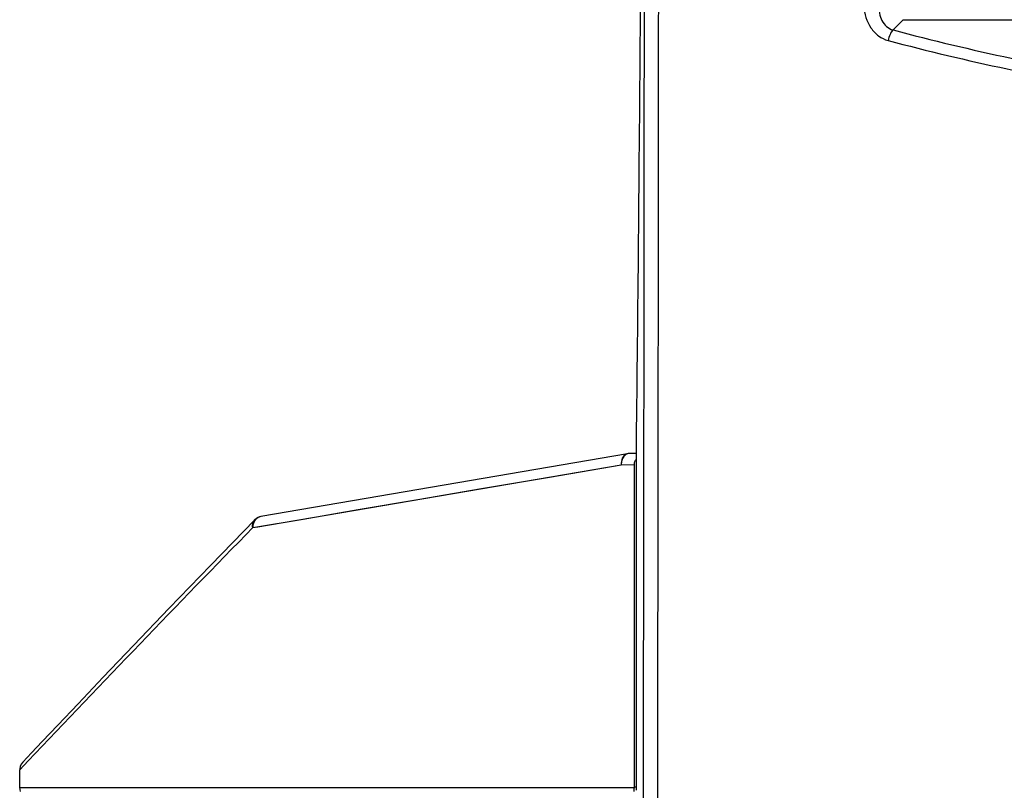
# Model space of a CAD drawing. Header units: millimetres. Extents: x 0 to 420, y 0 to 297.
# Tile 56 of 100: x 197.2 to 206, y 171.35 to 178.23. Entities that reach past the tile are written whole.
import ezdxf

# ---------------------------------------------------------------- set-up
doc = ezdxf.new("R2010")
doc.units = ezdxf.units.MM
doc.header["$LTSCALE"] = 23.1
doc.layers.get('0').update_dxf_attribs({"linetype": 'CONTINUOUS'})

msp = doc.modelspace()

# ---------------------------------------------------------------- linework, layer by layer
at = {"color": 7, "linetype": 'Continuous'}
for p, q in [((205.0022, 178.1387), (205.0938, 178.2304)), ((205.0938, 178.2304), (217.5091, 178.2304)), ((202.6305, 174.3531), (199.3563, 173.7911)), ((202.7099, 174.3556), (202.6457, 174.3545)), ((202.7099, 171.3457), (202.7099, 174.3772)), ((199.3115, 173.6973), (202.5748, 174.2545)), ((202.5748, 174.2545), (202.6919, 174.2565)), ((202.6919, 171.3769), (202.6919, 174.2565)), ((197.2783, 171.6097), (197.2015, 171.5285)), ((197.2062, 171.5335), (197.2015, 171.5285)), ((197.2015, 171.3698), (197.2015, 171.5286)), ((197.2076, 171.3352), (197.2015, 171.3698)), ((197.2015, 171.3698), (202.6916, 171.3698)), ((202.6919, 171.3769), (202.7099, 171.3769))]:
    msp.add_line(p, q, dxfattribs=at)
for points in [[(199.2839, 173.6925), (199.7343, 173.7696), (200.2255, 173.8534), (200.7565, 173.944), (201.326, 174.0412), (201.9326, 174.1447), (202.5748, 174.2545)], [(199.3016, 173.7623), (198.9054, 173.3542), (198.5381, 172.9734), (198.219, 172.6407), (197.9473, 172.3561), (197.7225, 172.1196), (197.5419, 171.929), (197.4036, 171.7827), (197.306, 171.6792), (197.2286, 171.5971)], [(197.2286, 171.5971), (197.2157, 171.5799), (197.2065, 171.5599), (197.202, 171.5386), (197.2015, 171.5286)]]:
    msp.add_lwpolyline(points, dxfattribs=at)
for centre, radius, start, end in [((-7789.7087, 184.5867), 7992.6202, 359.87508056, 0.14711892), ((-7902.7663, 184.5868), 8105.5502, 359.87723559, 0.14458075), ((202.6474, 174.2545), 0.1, 91.00003, 99.73866), ((199.3733, 173.6926), 0.1, 99.73866, 136.2062), ((199.3941, 173.6963), 0.1103, 172.80759, 181.9675), ((324.8265, 50.8003), 175.68, 135.611233, 136.554274), ((203.0206, 171.3445), 0.33, 175.60182, 176.66501), ((202.6, 171.3769), 0.0918, 355.59529, 359.99938)]:
    msp.add_arc(centre, radius, start, end, dxfattribs=at)
for centre, major_axis, start_param, end_param in [((202.1503, 184.6112), (0, 68.5), -1.665319, -1.570796), ((202.591, 193.1512), (0, 23.2), -2.513627, -2.274143)]:
    msp.add_ellipse(centre, major_axis=major_axis, ratio=0.008727, start_param=start_param, end_param=end_param, dxfattribs=at)
for points, knots in [([(204.7432, 178.3501), (204.7458, 178.2827), (204.777, 178.18), (204.8685, 178.082), (204.928, 178.0523), (204.9587, 178.0441)], [0, 0, 0, 0, 0.510494, 0.759816, 1, 1, 1, 1]), ([(204.8747, 178.3577), (204.8727, 178.3115), (204.8857, 178.2398), (204.9413, 178.1667), (204.9813, 178.1445), (205.0022, 178.1387)], [0, 0, 0, 0, 0.512389, 0.759859, 1, 1, 1, 1]), ([(205.0022, 178.1387), (204.9907, 178.128), (204.9726, 178.0967), (204.9622, 178.0631), (204.9587, 178.0441)], [0, 0, 0, 0, 0.448772, 1, 1, 1, 1]), ([(205.0022, 178.1387), (205.3522, 178.0457), (206.8101, 177.6979), (208.3014, 177.4937), (209.4348, 177.4129)], [0, 0, 0, 0, 0.241726, 1, 1, 1, 1]), ([(204.9587, 178.0441), (205.3112, 177.9508), (206.7794, 177.6023), (208.2808, 177.3977), (209.4219, 177.3167)], [0, 0, 0, 0, 0.241716, 1, 1, 1, 1]), ([(202.6181, 174.3493), (202.6031, 174.3426), (202.5774, 174.3119), (202.5733, 174.2743), (202.5749, 174.2545)], [0, 0, 0, 0, 0.453493, 1, 1, 1, 1]), ([(202.606, 174.3372), (202.603, 174.3344), (202.5913, 174.3215), (202.5837, 174.3052), (202.58, 174.2925)], [0, 0, 0, 0, 0.23498, 1, 1, 1, 1]), ([(202.6457, 174.3545), (202.635, 174.3543), (202.6201, 174.3491), (202.6088, 174.3399), (202.606, 174.3372)], [0, 0, 0, 0, 0.733924, 1, 1, 1, 1]), ([(199.3563, 173.7911), (199.3382, 173.788), (199.3025, 173.7672), (199.2871, 173.7296), (199.2847, 173.7102)], [0, 0, 0, 0, 0.483635, 1, 1, 1, 1]), ([(199.2839, 173.6926), (199.2826, 173.6988), (199.2799, 173.723), (199.2889, 173.7489), (199.3013, 173.7619)], [0, 0, 0, 0, 0.261872, 1, 1, 1, 1])]:
    msp.add_open_spline(points, degree=3, knots=knots, dxfattribs=at)
for points in [[(202.6305, 174.3531), (202.6263, 174.3523), (202.6221, 174.351), (202.6181, 174.3493)], [(202.58, 174.2925), (202.5764, 174.2802), (202.5748, 174.2673), (202.5749, 174.2545)], [(202.6919, 174.2565), (202.6919, 174.2739), (202.6991, 174.2919), (202.7099, 174.3056)], [(202.6906, 171.3349), (202.6905, 171.3445), (202.6906, 171.3541), (202.6912, 171.3637)]]:
    msp.add_open_spline(points, degree=3, dxfattribs=at)

doc.saveas('drawing.dxf')
